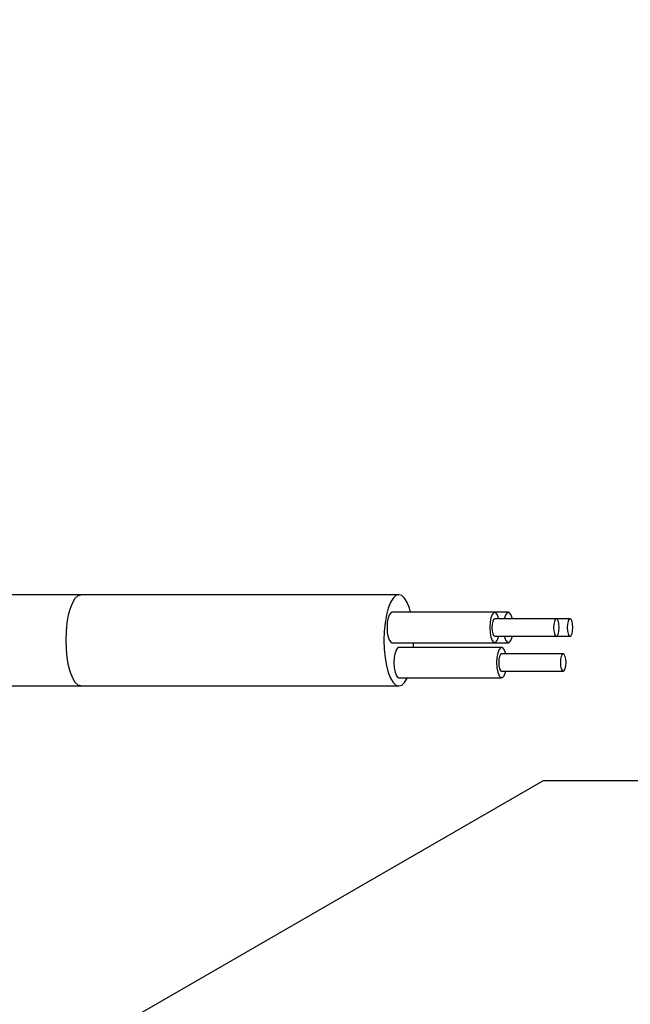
# Model space of a CAD drawing. Header units: millimetres. Extents: x 13 to 546, y 13 to 419.
# Tile 15 of 21: x 410 to 438, y 145 to 190. Entities that reach past the tile are written whole.
import ezdxf

# ---------------------------------------------------------------- set-up
doc = ezdxf.new("R2010")
doc.units = ezdxf.units.MM
doc.header["$LTSCALE"] = 2
doc.linetypes.add('SLD-Solid', pattern=[0])
doc.layers.add('DIMENSIONS', color=140, linetype='SLD-Solid', lineweight=25)
doc.styles.add('SLDTEXTSTYLE0', font='TXT', dxfattribs={"width": 0.7})
doc.dimstyles.new('SLDDIMSTYLE0', dxfattribs={"dimtxt": 4.316016, "dimasz": 6.604, "dimexe": 0, "dimexo": 0.0625, "dimgap": 1.079004, "dimtad": 0, "dimtih": 1, "dimtoh": 1, "dimdec": 1, "dimrnd": 1e-09, "dimzin": 4, "dimdsep": 46, "dimtxsty": 'SLDTEXTSTYLE0', "dimsah": 1, "dimcen": 0.09, "dimadec": 0, "dimazin": 1, "dimtfac": 1, "dimtdec": 1, "dimtofl": 0, "dimtmove": 0, "dimatfit": 3, "dimfxl": 0, "dimfrac": 2, "dimtolj": 1, "dimtzin": 12, "dimarcsym": 0})
doc.dimstyles.new('SLDDIMSTYLE2', dxfattribs={"dimtxt": 4.316016, "dimasz": 6.604, "dimexe": 0, "dimexo": 0.0625, "dimgap": 1.079004, "dimtad": 0, "dimtih": 1, "dimtoh": 1, "dimdec": 1, "dimrnd": 1e-09, "dimzin": 12, "dimdsep": 46, "dimtxsty": 'SLDTEXTSTYLE0', "dimsah": 1, "dimcen": 0.09, "dimadec": 0, "dimazin": 3, "dimtfac": 1, "dimtdec": 1, "dimtmove": 0, "dimatfit": 0, "dimfxl": 0, "dimfrac": 2, "dimtolj": 1, "dimtzin": 12, "dimarcsym": 0})
doc.dimstyles.new('SLDDIMSTYLE4', dxfattribs={"dimtxt": 4.316016, "dimasz": 6.604, "dimexe": 0, "dimexo": 0.0625, "dimgap": 1.079004, "dimtad": 0, "dimtih": 1, "dimtoh": 1, "dimdec": 1, "dimrnd": 1e-09, "dimzin": 12, "dimdsep": 46, "dimtxsty": 'SLDTEXTSTYLE0', "dimsah": 1, "dimcen": 0, "dimadec": 0, "dimazin": 3, "dimtfac": 1, "dimtdec": 1, "dimtofl": 0, "dimtmove": 0, "dimatfit": 3, "dimfxl": 0, "dimfrac": 2, "dimtolj": 1, "dimtzin": 12, "dimarcsym": 0})

# ---------------------------------------------------------------- blocks, each defined once
blk = doc.blocks.new('_D_7')
at = {"layer": 'DIMENSIONS'}
for p, q in [((396.833, 143.06), (396.833, 135.18)), ((396.833, 132.132), (396.833, 93.4)), ((391.083, 118.21), (391.083, 93.4)), ((391.083, 99.75), (378.383, 99.75)), ((396.833, 99.75), (409.472, 99.75)), ((415.321, 99.75), (413.871, 99.75)), ((413.871, 99.75), (413.871, 92.891)), ((428.146, 99.75), (429.595, 99.75)), ((429.595, 99.75), (429.595, 92.891)), ((413.871, 92.891), (415.321, 92.891)), ((429.595, 92.891), (428.146, 92.891))]:
    blk.add_line(p, q, dxfattribs=at)
for points in [[(391.083, 99.75), (384.479, 100.766), (384.479, 98.734)], [(396.833, 99.75), (403.437, 98.734), (403.437, 100.766)]]:
    blk.add_solid(points, dxfattribs=at)
at = {"layer": 'DIMENSIONS', "char_height": 4.2333, "attachment_point": 1, "style": 'SLDTEXTSTYLE0'}
for s, insert in [('5.8', (417.116, 106.174)), ('0.23', (415.321, 98.348))]:
    blk.add_mtext(s, dxfattribs=dict(at, insert=insert))
blk = doc.blocks.new('_D_10')
at = {"layer": 'DIMENSIONS'}
for p, q in [((386.583, 127.738), (434.297, 155.286)), ((434.297, 155.286), (445.409, 155.286))]:
    blk.add_line(p, q, dxfattribs=at)
blk.add_solid([(386.583, 127.738), (392.81, 130.16), (391.794, 131.92)], dxfattribs=at)
at = {"layer": 'DIMENSIONS', "char_height": 4.2333, "attachment_point": 1, "style": 'SLDTEXTSTYLE0'}
for s, insert in [('6MM', (453.264, 160.743)), ('TUBING', (448.584, 153.883))]:
    blk.add_mtext(s, dxfattribs=dict(at, insert=insert))
blk = doc.blocks.new('_D_11')
at = {"layer": 'DIMENSIONS'}
for p, q in [((373.833, 191.174), (373.833, 213.926)), ((396.833, 153.24), (396.833, 213.926)), ((373.833, 207.576), (396.833, 207.576)), ((396.833, 207.576), (404.431, 207.576)), ((410.28, 207.576), (408.83, 207.576)), ((408.83, 207.576), (408.83, 200.716)), ((423.105, 207.576), (424.554, 207.576)), ((424.554, 207.576), (424.554, 200.716)), ((408.83, 200.716), (410.28, 200.716)), ((424.554, 200.716), (423.105, 200.716)), ((373.833, 164.99), (373.833, 188.126))]:
    blk.add_line(p, q, dxfattribs=at)
for points in [[(373.833, 207.576), (380.437, 206.56), (380.437, 208.592)], [(396.833, 207.576), (390.229, 208.592), (390.229, 206.56)]]:
    blk.add_solid(points, dxfattribs=at)
at = {"layer": 'DIMENSIONS', "char_height": 4.2333, "attachment_point": 1, "style": 'SLDTEXTSTYLE0'}
for s, insert in [('23.0', (410.28, 213.999)), ('0.91', (410.28, 206.173))]:
    blk.add_mtext(s, dxfattribs=dict(at, insert=insert))

msp = doc.modelspace()

# ---------------------------------------------------------------- linework, layer by layer
for p, q in [((413.009, 163.85), (396.533, 163.85)), ((427.637, 163.85), (413.009, 163.85)), ((432.049, 163.04), (427.321, 163.04)), ((432.679, 163.04), (432.049, 163.04)), ((434.886, 162.74), (432.049, 162.74)), ((435.516, 162.74), (434.886, 162.74)), ((432.049, 161.94), (434.886, 161.94)), ((434.886, 161.94), (435.516, 161.94)), ((427.321, 161.64), (432.049, 161.64)), ((428.312, 161.426), (428.319, 161.64)), ((432.049, 161.64), (432.679, 161.64)), ((432.364, 161.426), (427.637, 161.426)), ((435.201, 161.126), (432.364, 161.126)), ((432.364, 160.326), (435.201, 160.326)), ((427.637, 160.026), (432.364, 160.026)), ((396.533, 159.65), (413.009, 159.65)), ((413.009, 159.65), (427.637, 159.65))]:
    msp.add_line(p, q)
at = {"flags": 128}
for points in [[(412.326, 161.75), (412.339, 162.16), (412.378, 162.554), (412.441, 162.917), (412.526, 163.235), (412.63, 163.496), (412.748, 163.69), (412.876, 163.81), (413.009, 163.85)], [(428.176, 163.04), (428.12, 163.235), (428.016, 163.496), (427.898, 163.69), (427.77, 163.81), (427.637, 163.85), (427.503, 163.81), (427.375, 163.69), (427.257, 163.496), (427.153, 163.235), (427.068, 162.917), (427.005, 162.554), (426.966, 162.16), (426.953, 161.75), (426.966, 161.341), (427.005, 160.947), (427.068, 160.584), (427.153, 160.265), (427.257, 160.004), (427.375, 159.81), (427.503, 159.691), (427.637, 159.65), (427.77, 159.691), (427.898, 159.81), (428.016, 160.004), (428.027, 160.026)], [(427.321, 163.04), (427.282, 163.03), (427.208, 162.947), (427.147, 162.79), (427.107, 162.58), (427.094, 162.34), (427.107, 162.101), (427.147, 161.89), (427.208, 161.734), (427.282, 161.651), (427.321, 161.64)], [(432.236, 162.74), (432.224, 162.79), (432.163, 162.947), (432.089, 163.03), (432.01, 163.03), (431.935, 162.947), (431.875, 162.79), (431.835, 162.58), (431.821, 162.34), (431.835, 162.101), (431.875, 161.89), (431.935, 161.734), (432.01, 161.651), (432.089, 161.651), (432.163, 161.734), (432.224, 161.89), (432.236, 161.94)], [(432.866, 162.74), (432.854, 162.79), (432.793, 162.947), (432.719, 163.03), (432.64, 163.03), (432.565, 162.947), (432.505, 162.79), (432.492, 162.74)], [(432.049, 162.74), (431.999, 162.71), (431.957, 162.623), (431.929, 162.493), (431.919, 162.34), (431.929, 162.187), (431.957, 162.057), (431.999, 161.971), (432.049, 161.94)], [(435.016, 162.34), (435.006, 162.493), (434.978, 162.623), (434.935, 162.71), (434.886, 162.74), (434.836, 162.71), (434.794, 162.623), (434.765, 162.493), (434.755, 162.34), (434.765, 162.187), (434.794, 162.057), (434.836, 161.971), (434.886, 161.94), (434.935, 161.971), (434.978, 162.057), (435.006, 162.187), (435.016, 162.34)], [(435.646, 162.34), (435.636, 162.493), (435.608, 162.623), (435.566, 162.71), (435.516, 162.74), (435.466, 162.71), (435.424, 162.623), (435.396, 162.493), (435.386, 162.34), (435.396, 162.187), (435.424, 162.057), (435.466, 161.971), (435.516, 161.94), (435.566, 161.971), (435.608, 162.057), (435.636, 162.187), (435.646, 162.34)], [(432.492, 161.94), (432.505, 161.89), (432.565, 161.734), (432.64, 161.651), (432.719, 161.651), (432.793, 161.734), (432.854, 161.89), (432.866, 161.94)], [(413.009, 159.65), (412.876, 159.691), (412.748, 159.81), (412.63, 160.004), (412.526, 160.265), (412.441, 160.584), (412.378, 160.947), (412.339, 161.341), (412.326, 161.75)], [(427.637, 161.426), (427.597, 161.416), (427.523, 161.333), (427.462, 161.176), (427.422, 160.966), (427.409, 160.726), (427.422, 160.487), (427.462, 160.276), (427.523, 160.12), (427.597, 160.037), (427.637, 160.026)], [(432.551, 161.126), (432.539, 161.176), (432.478, 161.333), (432.404, 161.416), (432.325, 161.416), (432.25, 161.333), (432.19, 161.176), (432.15, 160.966), (432.136, 160.726), (432.15, 160.487), (432.19, 160.276), (432.25, 160.12), (432.325, 160.037), (432.404, 160.037), (432.478, 160.12), (432.539, 160.276), (432.551, 160.326)], [(432.364, 161.126), (432.314, 161.096), (432.272, 161.009), (432.244, 160.879), (432.234, 160.726), (432.244, 160.573), (432.272, 160.443), (432.314, 160.357), (432.364, 160.326), (432.364, 160.326)], [(435.331, 160.726), (435.321, 160.879), (435.293, 161.009), (435.251, 161.096), (435.201, 161.126), (435.151, 161.096), (435.109, 161.009), (435.08, 160.879), (435.071, 160.726), (435.08, 160.573), (435.109, 160.443), (435.151, 160.357), (435.201, 160.326), (435.251, 160.357), (435.293, 160.443), (435.321, 160.573), (435.331, 160.726)]]:
    msp.add_lwpolyline(points, dxfattribs=at)

# ---------------------------------------------------------------- dimensions: what is measured, and where the dimension line sits
at = {"layer": 'DIMENSIONS'}
for base, p1, p2, dimstyle, picture, middle in [((373.833, 207.576), (396.833, 150.7), (373.833, 162.45), 'SLDDIMSTYLE0', '_D_11', (416.692, 207.576)), ((391.082932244, 99.750323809), (396.832932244, 145.600323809), (391.082932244, 120.750323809), 'SLDDIMSTYLE2', '_D_7', (421.733309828, 99.750323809))]:
    dim = msp.add_linear_dim(base=base, p1=p1, p2=p2, dimstyle=dimstyle, dxfattribs=at)
    dim.commit()
    dim.dimension.update_dxf_attribs({"geometry": picture, "text_midpoint": middle, "dimtype": 160})
dim = msp.add_radius_dim(center=(383.833, 126.15), mpoint=(386.583, 127.738), text='6MM\\PTUBING', dimstyle='SLDDIMSTYLE4', override={"dimpost": '<>'}, dxfattribs=at)
dim.commit()
dim.dimension.update_dxf_attribs({"geometry": '_D_10', "text_midpoint": (459.818, 155.286), "dimtype": 164})

doc.saveas('drawing.dxf')
